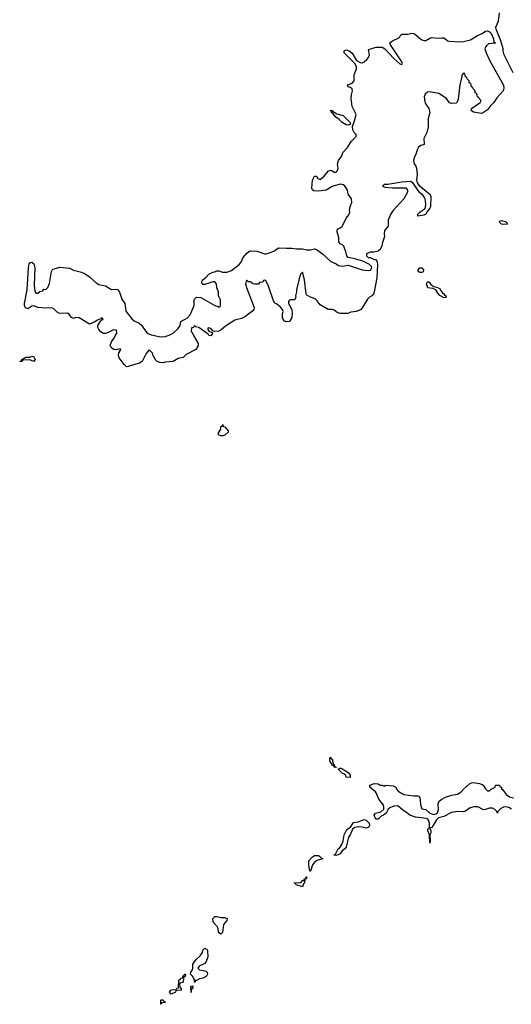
# Model space of a CAD drawing. Header units: inches. Extents: x 2604706 to 2755870, y 449242 to 584050.
# Tile 13 of 59: x 2672468 to 2677410, y 506748 to 516644. Entities that reach past the tile are written whole.
import ezdxf

# ---------------------------------------------------------------- set-up
doc = ezdxf.new("R2010")
doc.units = ezdxf.units.IN
doc.header["$MEASUREMENT"] = 0
doc.layers.add('C6570', color=7, linetype='Continuous')
doc.layers.add('C6571', color=7, linetype='Continuous')

msp = doc.modelspace()

# ---------------------------------------------------------------- linework, layer by layer
at = {"layer": 'C6570', "color": 6}
for points in [[(2675634, 509134), (2675646, 509134), (2675650, 509129), (2675628.7, 509130), (2675627.3, 509147.3), (2675610, 509148.7), (2675605.2, 509165.2), (2675590, 509186), (2675584, 509210), (2675589.5, 509230.5), (2675598, 509218), (2675611, 509210), (2675611.3, 509191.3), (2675622, 509162), (2675634, 509146)], [(2675790, 509026), (2675750, 509029.2), (2675746.8, 509046.8), (2675725.1, 509065.1), (2675709.4, 509070), (2675668.7, 509111.3), (2675690, 509122.8), (2675699.8, 509119.8), (2675770, 509078), (2675791.3, 509050)], [(2675950, 508517.2), (2675909.3, 508529.3), (2675870, 508533.2), (2675835.5, 508524.5), (2675813.2, 508506.8), (2675790.7, 508450), (2675773.4, 508426.6), (2675750, 508328.7), (2675736, 508310), (2675710.7, 508290), (2675690, 508259), (2675670, 508249.5), (2675644.7, 508244.7), (2675630, 508246), (2675629, 508249), (2675642, 508258), (2675669.3, 508310), (2675682, 508318), (2675705.4, 508354.6), (2675719.5, 508390), (2675729.5, 508450.5), (2675754.8, 508505.2), (2675792.9, 508527.1), (2675824.5, 508575.5), (2675870, 508581.6), (2675930, 508604), (2675950, 508598.8), (2675961, 508590), (2675981, 508570), (2675982.8, 508550), (2675976, 508530), (2675970, 508525.2)], [(2675386, 508086), (2675374, 508150), (2675374, 508190), (2675410, 508230.8), (2675430, 508244.7), (2675470, 508242.8), (2675491, 508230), (2675496.9, 508216.9), (2675514, 508210), (2675464, 508196), (2675436.8, 508183.2), (2675410.7, 508149.3), (2675390, 508086)], [(2675310, 507928.7), (2675246, 507950), (2675242, 507962), (2675226, 507970), (2675289.1, 507970.9), (2675302, 507978), (2675310, 507991.3), (2675327.3, 507992.7), (2675328.7, 508010), (2675346, 508014), (2675346, 508026), (2675352, 508032), (2675350, 508008), (2675334, 508006), (2675330.6, 507969.4), (2675321, 507959)], [(2674490, 507619.3), (2674530, 507620.7), (2674552, 507610), (2674550.8, 507590), (2674515.5, 507550), (2674506, 507470), (2674490, 507454), (2674466, 507470), (2674462.7, 507510), (2674452.7, 507530), (2674413.6, 507573.6), (2674409.7, 507610.4), (2674430, 507630.5), (2674450, 507630.6)], [(2674230, 506966), (2674226, 506970), (2674226, 506990), (2674210, 507026), (2674186, 507050), (2674188, 507070), (2674205.2, 507094.8), (2674209.2, 507110), (2674209.4, 507150), (2674243.3, 507196.7), (2674283.6, 507236.4), (2674304.5, 507270), (2674310, 507291), (2674330, 507311), (2674334, 507310), (2674350, 507302), (2674354.8, 507290), (2674358.8, 507221.2), (2674338.8, 507170), (2674330, 507159), (2674271.3, 507130), (2674258, 507110), (2674275.3, 507095.3), (2674330, 507086), (2674351, 507070), (2674356, 507050), (2674346, 507030), (2674336.1, 507023.9), (2674310, 507012), (2674275.2, 507004.8), (2674246, 506986), (2674234, 506986)], [(2673990, 506848.7), (2673975.3, 506870), (2673988.7, 506890), (2674010, 506898), (2674030, 506894), (2674042, 506898), (2674046, 506910), (2674066, 506914), (2674068.7, 506990), (2674082, 506998), (2674090, 507012), (2674106, 507014), (2674110, 507034), (2674122, 507038), (2674126, 507050), (2674134, 507050), (2674130, 507026), (2674118, 507022), (2674114, 507010), (2674112, 506970), (2674078, 506962), (2674074, 506950), (2674078, 506918), (2674091.6, 506911.6), (2674092, 506890), (2674052.7, 506887.3), (2674038, 506882), (2674034, 506870)], [(2674190, 506868), (2674188, 506930), (2674210, 506934), (2674210, 506908), (2674194, 506906)], [(2673890, 506748), (2673886, 506750), (2673888, 506790), (2673890, 506794), (2673910, 506794), (2673918, 506778), (2673930, 506774), (2673930, 506766), (2673898, 506762)]]:
    msp.add_lwpolyline(points, close=True, dxfattribs=at)
msp.add_lwpolyline([(2677410, 508709.6), (2677385.8, 508725.8), (2677350, 508734.3), (2677330, 508729.8), (2677304.5, 508715.5), (2677275.6, 508684.4), (2677270, 508669), (2677260.9, 508690), (2677245.7, 508705.7), (2677219.3, 508719.3), (2677190, 508719.5), (2677150, 508706), (2677130, 508704), (2677071.9, 508731.9), (2677031.8, 508731.8), (2676997, 508723), (2676950, 508688), (2676930, 508684), (2676873.5, 508686.5), (2676810, 508674.5), (2676730, 508634.5), (2676678.3, 508621.7), (2676657.3, 508602.7), (2676610, 508526), (2676598, 508522), (2676594, 508510), (2676602, 508490), (2676602, 508470), (2676591.3, 508450), (2676594, 508390), (2676590, 508366), (2676588, 508450), (2676569.7, 508490.3), (2676570, 508512), (2676586, 508514), (2676586, 508570), (2676578, 508598), (2676570, 508609.2), (2676556.6, 508616.6), (2676448, 508630), (2676390, 508647.6), (2676357.2, 508677.2), (2676318.6, 508698.6), (2676270, 508744), (2676230, 508739), (2676190, 508724), (2676171.3, 508710), (2676150.5, 508669.5), (2676126, 508650), (2676101.7, 508638.3), (2676070, 508609.3), (2676050, 508609.2), (2676042, 508622), (2676032.3, 508650), (2676045.2, 508670), (2676098.4, 508681.6), (2676129, 508710), (2676129.3, 508730), (2676125.2, 508750), (2676079.3, 508810), (2676051.9, 508871.9), (2676043.6, 508883.6), (2675988.7, 508930), (2675988, 508950), (2676030, 508966), (2676070, 508964.7), (2676090, 508952), (2676110, 508951.3), (2676130, 508942), (2676150, 508951), (2676223.5, 508943.5), (2676250, 508932), (2676256.3, 508910), (2676274, 508890), (2676330, 508855.8), (2676430, 508841.6), (2676470, 508844), (2676479.9, 508839.9), (2676490.5, 508830.5), (2676497.3, 508757.3), (2676511.6, 508711.6), (2676550, 508704.7), (2676590.5, 508670.5), (2676630, 508656.3), (2676650, 508660.7), (2676667.3, 508672.7), (2676676.6, 508703.4), (2676674.3, 508770), (2676688.5, 508791.5), (2676709.7, 508810.3), (2676749.6, 508830.4), (2676810, 508850.5), (2676870, 508858.4), (2676901, 508879), (2676928.6, 508911.4), (2676990, 508965.5), (2677010, 508974.9), (2677030, 508977.6), (2677090, 508966.7), (2677116.2, 508956.2), (2677126.8, 508950), (2677150, 508912), (2677170, 508894), (2677190, 508894), (2677206, 508910), (2677246, 508930), (2677250, 508951.3), (2677290, 508952), (2677294, 508934), (2677311.3, 508930), (2677312, 508912), (2677323.6, 508903.6), (2677358, 508858), (2677390, 508832), (2677430, 508824.7)], dxfattribs=at)
at = {"layer": 'C6571', "color": 6}
msp.add_lwpolyline([(2677429.6, 516110), (2677338, 516290), (2677328, 516330), (2677328, 516350), (2677305.2, 516430), (2677258.4, 516550), (2677254.5, 516570), (2677281.6, 516630), (2677292.5, 516712.5)], dxfattribs=at)
for points in [[(2677234, 516414), (2677246, 516414), (2677251.3, 516408.7), (2677178, 516402), (2677172, 516388), (2677158, 516382), (2677144.7, 516350), (2677156, 516310), (2677194, 516230), (2677330, 515984.7), (2677335.6, 515955.6), (2677328.2, 515930), (2677263.2, 515856.8), (2677234.9, 515810), (2677200.9, 515779.1), (2677170, 515737.2), (2677130.3, 515709.7), (2677110, 515701.6), (2677030, 515714.5), (2677006.6, 515730), (2677010, 515751), (2677098, 515810), (2677106, 515830), (2677086, 515850), (2677082, 515862), (2677068.4, 515868.4), (2677062, 515902), (2677046, 515910), (2677046, 515930), (2677026, 515950), (2677022, 515962), (2677008.4, 515968.4), (2677002, 516002), (2676986, 516010), (2676986, 516030), (2676966, 516050), (2676962, 516062), (2676948.4, 516068.4), (2676942, 516102), (2676930, 516106), (2676912.7, 516087.3), (2676912.7, 516072.7), (2676891, 515990), (2676874.6, 515845.4), (2676866, 515814), (2676855.1, 515804.9), (2676810, 515800.7), (2676790, 515809.5), (2676759.3, 515850), (2676681.3, 515901.3), (2676590, 515919.1), (2676566.3, 515913.7), (2676544.2, 515895.8), (2676534.9, 515870), (2676539.1, 515819.1), (2676543.6, 515803.6), (2676581.1, 515750), (2676590.3, 515710), (2676572.3, 515650), (2676573.4, 515566.6), (2676559.5, 515510), (2676530.3, 515450), (2676534, 515390), (2676499.5, 515380.5), (2676477.2, 515362.8), (2676463.2, 515336.8), (2676450.3, 515290), (2676435.3, 515264.7), (2676425.3, 515230), (2676434.5, 515194.5), (2676450.3, 515170), (2676455.2, 515150), (2676463.7, 515090), (2676457.7, 515030), (2676463, 515003), (2676479.6, 514979.6), (2676590.4, 514890), (2676599.3, 514870), (2676596.7, 514763.3), (2676591.5, 514748.5), (2676563.4, 514716.6), (2676550, 514689.6), (2676530, 514680.5), (2676469.3, 514669.3), (2676470, 514690.6), (2676490, 514710.5), (2676537.7, 514742.3), (2676545.8, 514754.2), (2676552, 514790), (2676543.3, 514843.3), (2676538, 514858), (2676520.8, 514880.8), (2676490, 514904.5), (2676431.5, 514991.5), (2676422, 515002), (2676396.1, 515016.1), (2676309.1, 515009.1), (2676170, 514988), (2676132.7, 514987.3), (2676114, 514970), (2676142, 514962), (2676215.3, 514955.3), (2676350, 514954), (2676366, 514930), (2676364.9, 514910), (2676330, 514843.7), (2676217.2, 514722.8), (2676194.3, 514685.7), (2676172, 514630), (2676170.4, 514570), (2676133.7, 514526.3), (2676130.4, 514490.4), (2676134.6, 514465.4), (2676114.1, 514405.9), (2676108.8, 514370), (2676090, 514334), (2676070, 514317), (2676028.9, 514308.9), (2675991.6, 514308.4), (2675954, 514290), (2675954, 514270), (2675970, 514254), (2675990, 514252), (2676032.7, 514232.7), (2676050, 514232), (2676061, 514210), (2676064.9, 514184.9), (2676056.5, 514050), (2676030.4, 513910), (2676023, 513890), (2676007.3, 513870), (2675984, 513856), (2675964.8, 513835.2), (2675911.9, 513748.1), (2675893.7, 513726.3), (2675850, 513709.4), (2675795.9, 513704.1), (2675767.9, 513692.1), (2675690, 513692.3), (2675660.1, 513700.1), (2675630, 513722.7), (2675610, 513729.4), (2675570, 513729.4), (2675490, 513778), (2675459.5, 513819.5), (2675438.5, 513838.5), (2675390, 513855.6), (2675354, 513874), (2675347.3, 513890), (2675329.4, 514029.4), (2675310, 514106), (2675290, 514086), (2675273.7, 514026.3), (2675250.6, 513930), (2675250.4, 513910), (2675240.7, 513870), (2675242.8, 513850), (2675230.3, 513829.7), (2675190, 513829.2), (2675178, 513822), (2675170.8, 513810), (2675170.7, 513790), (2675202, 513730), (2675206, 513690), (2675202, 513650), (2675178.8, 513610), (2675150, 513605.6), (2675130, 513615.1), (2675115.1, 513630), (2675109.2, 513650.8), (2675109, 513691), (2675118, 513710), (2675108.7, 513730), (2675090, 513755.3), (2675050, 513788.7), (2675034, 513794), (2675018, 513818), (2674970, 513966), (2674942, 514022), (2674930, 514026), (2674918, 514022), (2674912.7, 514007.3), (2674878, 514002), (2674870, 513986), (2674830, 513986), (2674810, 513988), (2674802, 514002), (2674788, 514008), (2674768.7, 514008.7), (2674750, 514026), (2674743.6, 514016.4), (2674738, 513990), (2674746.8, 513953.2), (2674826, 513750), (2674822, 513730), (2674810, 513718), (2674730, 513657), (2674698, 513642), (2674630, 513624.7), (2674537.4, 513562.6), (2674493.8, 513526.2), (2674470, 513514.5), (2674429, 513509), (2674413.6, 513513.6), (2674390, 513539), (2674370, 513548), (2674358, 513542), (2674358, 513530), (2674370, 513512), (2674399.8, 513499.8), (2674404.7, 513490), (2674390, 513467), (2674369.7, 513469.6), (2674362, 513482), (2674340.2, 513500.2), (2674270, 513548.7), (2674238, 513558), (2674230, 513566), (2674218, 513562), (2674214, 513550), (2674194, 513546), (2674192, 513510), (2674201, 513501), (2674214.8, 513470), (2674263, 513390), (2674261.6, 513370), (2674239.1, 513330), (2674141.1, 513278.9), (2674110, 513247.8), (2674062.5, 513237.5), (2674010, 513207.6), (2673930, 513200.7), (2673910, 513195.1), (2673877.5, 513197.5), (2673849.5, 513209.5), (2673828.7, 513230), (2673818, 513258), (2673808, 513270), (2673806, 513290), (2673770, 513326), (2673738, 513290), (2673700.7, 513210), (2673670.7, 513190), (2673590, 513168.3), (2673550, 513154.5), (2673539.6, 513159.6), (2673518.3, 513178.3), (2673466.6, 513246.6), (2673460.9, 513270), (2673465.6, 513294.4), (2673486, 513330), (2673476.4, 513336.4), (2673434.4, 513325.6), (2673410, 513329.5), (2673387.7, 513347.7), (2673376, 513370), (2673390, 513404.7), (2673422, 513450), (2673430, 513474), (2673446, 513490), (2673442, 513522), (2673410, 513528), (2673345.2, 513494.8), (2673330, 513489.3), (2673310.6, 513489.4), (2673285.1, 513505.1), (2673264.5, 513530), (2673255.1, 513550), (2673252.7, 513570), (2673283.1, 513616.9), (2673293.6, 513626.4), (2673306, 513630), (2673302, 513642), (2673290, 513646), (2673283.6, 513636.4), (2673250, 513624), (2673217.5, 513602.5), (2673170, 513585.2), (2673065.6, 513645.6), (2673030.5, 513649.5), (2673010, 513642), (2672990, 513649.3), (2672964.7, 513684.7), (2672950, 513694), (2672869.6, 513689.6), (2672845.6, 513705.6), (2672815.3, 513735.3), (2672790, 513749.4), (2672730, 513746), (2672650, 513752.3), (2672610, 513767.3), (2672590, 513763.7), (2672550, 513738), (2672527.8, 513747.8), (2672516, 513770), (2672516, 513790), (2672542.7, 513930), (2672557, 514150), (2672563.6, 514190), (2672570, 514200.7), (2672590, 514207.7), (2672610, 514190.6), (2672621.6, 514150), (2672614.4, 513974.4), (2672619.6, 513919.6), (2672630, 513894), (2672650, 513894), (2672670, 513912), (2672702, 513918), (2672710, 513934), (2672730, 513932), (2672750, 513952), (2672766.3, 513993.7), (2672787.9, 514112.1), (2672793.6, 514126.4), (2672804.4, 514135.6), (2672870, 514155.5), (2672970, 514147.3), (2673010, 514125.5), (2673090, 514105.5), (2673126, 514090), (2673170, 514059.1), (2673237.7, 513997.7), (2673262.6, 513982.6), (2673330, 513968), (2673390, 513933), (2673430, 513936.3), (2673450.5, 513930.5), (2673470, 513904.7), (2673494.1, 513834.1), (2673524.9, 513790), (2673535.3, 513715.3), (2673596.7, 513636.7), (2673617.7, 513617.7), (2673670, 513592.7), (2673690, 513575.5), (2673750, 513492.4), (2673790, 513477.1), (2673870, 513458), (2673890, 513457.1), (2673930, 513460.5), (2673970, 513473), (2674010, 513493.4), (2674061.3, 513538.7), (2674080.9, 513570), (2674089.4, 513610.6), (2674153.4, 513646.6), (2674182.4, 513677.6), (2674222, 513770), (2674222.7, 513830), (2674242, 513850), (2674250, 513853.4), (2674290, 513850.5), (2674430, 513771), (2674462, 513762), (2674470, 513754), (2674482, 513758), (2674487.3, 513772.7), (2674487.3, 513827.3), (2674468, 513870), (2674467.3, 513907.3), (2674448, 513950), (2674446, 513990), (2674428, 514008), (2674410, 514008.7), (2674330, 513980.9), (2674310, 513981.2), (2674301.2, 513990), (2674298, 514010), (2674302, 514018), (2674309.3, 514030), (2674343.8, 514056.2), (2674370, 514084.9), (2674410, 514107.7), (2674430, 514110.4), (2674450, 514120.7), (2674470, 514118.8), (2674505.5, 514105.5), (2674550, 514105.5), (2674598, 514122), (2674675.6, 514184.4), (2674693, 514207), (2674709.8, 514250.2), (2674750, 514298), (2674770, 514314.9), (2674790, 514321.6), (2674856.1, 514316.1), (2674930, 514290.4), (2674950, 514290.4), (2675023.3, 514316.7), (2675070, 514350.8), (2675146, 514346), (2675207.9, 514347.9), (2675250, 514340.5), (2675310, 514342), (2675350.6, 514330.6), (2675390, 514330.7), (2675430, 514342), (2675450, 514333.4), (2675510.3, 514290.3), (2675594.9, 514214.9), (2675650, 514190.3), (2675673.6, 514173.6), (2675710, 514166), (2675770, 514175.2), (2675910, 514130.4), (2675970, 514122.8), (2675992.9, 514127.1), (2676008.7, 514150), (2676003.1, 514163.1), (2675984, 514184), (2675916.6, 514216.6), (2675824.2, 514244.2), (2675770, 514253.6), (2675755.1, 514270), (2675747.6, 514310), (2675726.5, 514366.5), (2675716.6, 514376.6), (2675689.2, 514390), (2675676, 514410), (2675677, 514450), (2675658.4, 514510), (2675659.3, 514530), (2675670, 514542.8), (2675690, 514550.5), (2675710, 514566.8), (2675749.5, 514650), (2675777.1, 514682.9), (2675787.8, 514710), (2675783.6, 514730), (2675790, 514762), (2675806.3, 514810), (2675803, 514843), (2675769.6, 514890), (2675761.6, 514930), (2675744.4, 514964.4), (2675724.7, 514984.7), (2675690, 514989.6), (2675610, 514966), (2675550, 514929.6), (2675470, 514919.5), (2675423.6, 514923.6), (2675412.3, 514932.3), (2675406, 514950), (2675412.7, 515030), (2675430, 515072), (2675450, 515071.3), (2675466, 515046), (2675490, 515037.3), (2675530, 515070.8), (2675570, 515122.8), (2675590.7, 515130.7), (2675606.8, 515126.8), (2675630, 515111.3), (2675650, 515112), (2675659, 515121), (2675668.7, 515150), (2675662.7, 515190), (2675672.7, 515230), (2675704.8, 515275.2), (2675717.2, 515310), (2675761.7, 515358.3), (2675800.1, 515419.9), (2675849.3, 515470), (2675849.3, 515490), (2675829.3, 515510), (2675815.5, 515535.5), (2675813.2, 515570), (2675834.2, 515625.8), (2675849.4, 515690), (2675809.4, 515770), (2675800.9, 515850), (2675803.7, 515890), (2675812.7, 515930), (2675809.4, 515949.4), (2675790, 515963.7), (2675768.7, 515970), (2675762, 515990), (2675810, 516006.8), (2675829.4, 516030), (2675829.5, 516090), (2675852.7, 516150), (2675852.3, 516170), (2675840.1, 516200.1), (2675730, 516309.2), (2675729.7, 516330), (2675750, 516340.4), (2675778.8, 516330), (2675810, 516306.8), (2675855.2, 516235.2), (2675890, 516213), (2675910, 516210.5), (2675930, 516219.1), (2675957.5, 516242.5), (2675975.2, 516264.8), (2675983, 516290), (2675975.3, 516344.7), (2676050, 516366), (2676110, 516366.7), (2676139.3, 516350), (2676230, 516253.4), (2676290, 516201), (2676310, 516194), (2676314.6, 516205.4), (2676304, 516230), (2676196.2, 516390), (2676189.7, 516410), (2676215.1, 516430), (2676277.6, 516462.4), (2676288.5, 516471.5), (2676298, 516490), (2676310, 516497), (2676370, 516497.7), (2676410, 516506.7), (2676430, 516504.4), (2676450, 516492.7), (2676503, 516443), (2676530, 516434), (2676550, 516434.6), (2676590, 516459.1), (2676610, 516464), (2676670, 516457.3), (2676710, 516462.8), (2676730, 516460.7), (2676770, 516430.5), (2676786.2, 516426.2), (2676890, 516420.4), (2676930, 516423.8), (2676998, 516442), (2677070, 516484.9), (2677115.6, 516504.4), (2677150, 516527.7), (2677170, 516530.4), (2677186.2, 516526.2), (2677204.9, 516510), (2677230.8, 516450)], [(2675770, 515582), (2675750, 515587), (2675710, 515609.4), (2675679.7, 515639.7), (2675645.1, 515665.1), (2675618.4, 515698.4), (2675602.7, 515710), (2675601.2, 515718.8), (2675606, 515726), (2675594, 515726), (2675589.1, 515730.9), (2675610, 515730.6), (2675618, 515718), (2675630, 515714.9), (2675656.7, 515696.7), (2675719.3, 515679.3), (2675791, 515610), (2675790, 515588.7)], [(2677330, 514585.2), (2677310, 514589), (2677290, 514608.7), (2677290, 514614), (2677298, 514622), (2677310, 514624.7), (2677350, 514616), (2677362, 514610), (2677370, 514588.7)], [(2676490, 514101.2), (2676479, 514110), (2676470, 514128), (2676490, 514150.8), (2676510, 514151), (2676526, 514130), (2676522, 514110), (2676510, 514102)], [(2676750, 513848.7), (2676728, 513850), (2676690, 513873.2), (2676670, 513894), (2676649.5, 513929.5), (2676620.4, 513940.4), (2676570, 513948), (2676558, 513990), (2676566, 514010), (2676570, 514012), (2676590, 513998), (2676602, 513982), (2676630, 513962), (2676656.9, 513956.9), (2676690, 513942), (2676694, 513930), (2676718.5, 513898.5), (2676731, 513890), (2676736.9, 513876.9), (2676750.7, 513870)], [(2672610, 513209), (2672570, 513224), (2672498, 513222), (2672492, 513210), (2672468, 513210), (2672486, 513214), (2672488, 513230), (2672529.4, 513250.6), (2672570, 513251), (2672590, 513262), (2672610, 513254), (2672622, 513230)], [(2674490, 512462), (2674466, 512470), (2674466, 512490), (2674488.7, 512530), (2674490, 512554), (2674502, 512558), (2674510, 512574), (2674514, 512554), (2674530, 512552), (2674564.7, 512510), (2674562, 512498), (2674530, 512469), (2674510, 512462)]]:
    msp.add_lwpolyline(points, close=True, dxfattribs=at)

doc.saveas('drawing.dxf')
